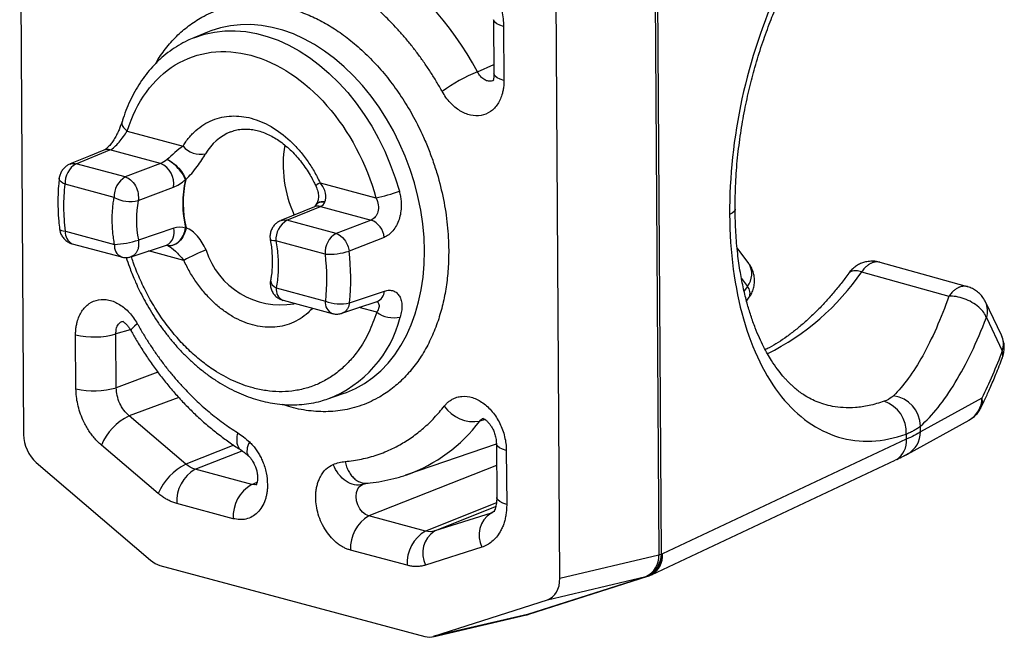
# Model space of a CAD drawing. Header units: millimetres. Extents: x 0 to 415, y 0 to 292.
# Tile 1 of 11: x 83 to 101, y 22 to 33. Entities that reach past the tile are written whole.
import ezdxf

# ---------------------------------------------------------------- set-up
doc = ezdxf.new("R2010")
doc.units = ezdxf.units.MM

msp = doc.modelspace()

# ---------------------------------------------------------------- linework, layer by layer
at = {"color": 7, "linetype": 'Continuous', "lineweight": 25}
for p, q in [((83.463, 35.974), (83.53, 25.621)), ((94.467, 34.22), (94.535, 23.53)), ((94.58, 23.547), (94.511, 34.237)), ((92.822, 23.126), (92.755, 33.479)), ((91.674, 32.807), (91.68, 31.873)), ((86.748, 32.6), (86.481, 32.494)), ((91.847, 32.689), (91.853, 31.755)), ((91.396, 31.903), (91.679, 32.031)), ((85.326, 30.877), (86.293, 30.617)), ((84.441, 30.311), (85.027, 30.55)), ((85.904, 30.315), (85.027, 30.55)), ((85.292, 30.083), (84.441, 30.311)), ((85.904, 30.315), (85.292, 30.083)), ((85.101, 29.727), (84.25, 29.955)), ((85.515, 29.675), (86.126, 29.904)), ((88.668, 29.98), (89.635, 29.72)), ((88.569, 29.566), (87.988, 29.326)), ((88.094, 29.331), (88.675, 29.571)), ((88.6, 29.603), (88.596, 29.596)), ((88.675, 29.571), (89.551, 29.335)), ((86.131, 29.194), (85.519, 28.989)), ((88.945, 29.102), (88.094, 29.331)), ((89.551, 29.335), (88.945, 29.102)), ((84.255, 29.141), (85.106, 28.913)), ((89.777, 29.032), (89.171, 28.798)), ((84.374, 28.924), (85.225, 28.696)), ((85.395, 28.7), (86.007, 28.902)), ((86, 28.9), (86.028, 28.893)), ((88.753, 28.746), (87.903, 28.974)), ((96.095, 28.584), (95.894, 28.853)), ((86.306, 28.635), (85.695, 28.799)), ((95.969, 28.321), (96.072, 28.183)), ((98.05, 28.44), (99.563, 28.018)), ((87.908, 28.16), (88.759, 27.932)), ((96.072, 28.183), (96.013, 28.106)), ((89.176, 27.903), (89.783, 28.105)), ((96.056, 27.932), (96.102, 27.997)), ((88.027, 27.944), (88.877, 27.715)), ((88.226, 27.89), (88.218, 27.887)), ((89.648, 27.738), (89.345, 27.819)), ((89.653, 27.922), (89.653, 27.922)), ((100.472, 27.339), (100.196, 27.915)), ((100.212, 27.645), (100.487, 27.069)), ((84.438, 26.411), (84.432, 27.345)), ((85.379, 27.435), (85.131, 27.363)), ((85.137, 26.429), (85.131, 27.363)), ((100.487, 26.946), (100.489, 26.951)), ((85.858, 26.698), (85.137, 26.429)), ((88.799, 26.235), (89.07, 26.327)), ((86.218, 26.262), (85.358, 25.941)), ((100.135, 26.249), (99.071, 25.664)), ((86.341, 25.104), (85.358, 25.941)), ((100.118, 26.085), (100.12, 26.09)), ((91.525, 25.879), (91.435, 25.851)), ((98.846, 25.28), (99.91, 25.865)), ((99.071, 25.664), (99.071, 25.765)), ((98.824, 25.626), (98.824, 25.535)), ((85.863, 24.598), (84.879, 25.435)), ((87.174, 25.431), (86.341, 25.104)), ((90.155, 24.918), (91.722, 25.454)), ((91.722, 25.46), (91.728, 24.526)), ((98.824, 25.535), (94.6, 23.551)), ((86.501, 25.017), (87.316, 25.337)), ((91.894, 25.342), (91.9, 24.408)), ((83.749, 25.134), (85.731, 23.438)), ((91.724, 25.083), (89.513, 24.208)), ((94.407, 23.189), (98.632, 25.172)), ((87.482, 24.754), (86.501, 25.017)), ((90.155, 24.918), (90.168, 24.922)), ((87.482, 24.754), (87.576, 24.791)), ((89.431, 24.764), (89.401, 24.754)), ((87.163, 24.16), (86.183, 24.423)), ((91.722, 24.435), (90.494, 23.945)), ((90.653, 23.947), (91.709, 24.368)), ((91.629, 24.258), (90.653, 23.947)), ((91.629, 24.258), (91.665, 24.272)), ((91.645, 24.266), (91.629, 24.258)), ((91.68, 24.286), (91.645, 24.266)), ((90.494, 23.945), (89.513, 24.208)), ((90.175, 23.352), (89.194, 23.615)), ((91.47, 23.666), (90.493, 23.355)), ((94.6, 23.551), (94.58, 23.547)), ((94.535, 23.53), (92.822, 23.126)), ((85.892, 23.351), (90.481, 22.119)), ((94.329, 23.16), (92.263, 22.498)), ((92.282, 22.503), (94.348, 23.166)), ((92.608, 22.756), (94.31, 23.156)), ((94.31, 23.156), (94.329, 23.16)), ((90.64, 22.121), (92.608, 22.756)), ((90.619, 22.115), (92.242, 22.492)), ((92.263, 22.498), (90.64, 22.121))]:
    msp.add_line(p, q, dxfattribs=at)
at = {"color": 7, "linetype": 'Continuous', "lineweight": 25, "flags": 128}
for points in [[(91.847, 32.689), (91.78, 32.711), (91.728, 32.736), (91.693, 32.765), (91.676, 32.795), (91.674, 32.807)], [(86.481, 32.494), (86.497, 32.5), (86.664, 32.555), (86.838, 32.593), (87.015, 32.613), (87.197, 32.616), (87.381, 32.601), (87.567, 32.568), (87.753, 32.518), (87.939, 32.451), (88.123, 32.367), (88.306, 32.267), (88.484, 32.151), (88.658, 32.02), (88.827, 31.874), (88.99, 31.715), (89.146, 31.543), (89.293, 31.359), (89.432, 31.164), (89.561, 30.96), (89.68, 30.747), (89.788, 30.527), (89.884, 30.3), (89.969, 30.068), (90.041, 29.833)], [(89.07, 26.327), (89.123, 26.346), (89.283, 26.417), (89.436, 26.503), (89.581, 26.606), (89.718, 26.723), (89.845, 26.856), (89.961, 27.002), (90.068, 27.162), (90.163, 27.334), (90.246, 27.518), (90.316, 27.711), (90.375, 27.915), (90.42, 28.127), (90.452, 28.346), (90.471, 28.57), (90.476, 28.8), (90.468, 29.034), (90.446, 29.27), (90.411, 29.506), (90.363, 29.743), (90.302, 29.979), (90.228, 30.211), (90.143, 30.44), (90.045, 30.664), (89.937, 30.881), (89.817, 31.091), (89.688, 31.292), (89.55, 31.484), (89.403, 31.665), (89.248, 31.834), (89.086, 31.991), (88.919, 32.134), (88.746, 32.263), (88.568, 32.377), (88.388, 32.476), (88.205, 32.559), (88.021, 32.625), (87.836, 32.674), (87.652, 32.707), (87.47, 32.722), (87.29, 32.72), (87.114, 32.701), (86.942, 32.664), (86.776, 32.611), (86.748, 32.6)], [(91.853, 31.755), (91.786, 31.777), (91.734, 31.802), (91.699, 31.83), (91.682, 31.861), (91.68, 31.873)], [(85.236, 31.038), (85.235, 31.037), (85.233, 31.007), (85.241, 30.974), (85.26, 30.941), (85.288, 30.908), (85.326, 30.877)], [(84.922, 30.545), (84.657, 30.437), (84.336, 30.307)], [(84.25, 29.955), (84.21, 29.976), (84.179, 29.998), (84.159, 30.022), (84.149, 30.046), (84.148, 30.061)], [(88.668, 29.98), (88.635, 29.96), (88.611, 29.944), (88.597, 29.932), (88.593, 29.925), (88.593, 29.925)], [(95.857, 29.523), (95.856, 29.511), (95.84, 29.482), (95.809, 29.455), (95.762, 29.43)], [(84.154, 29.179), (84.154, 29.176), (84.164, 29.164), (84.185, 29.154), (84.215, 29.146), (84.255, 29.141)], [(87.903, 28.974), (87.864, 28.975), (87.834, 28.978), (87.814, 28.984), (87.804, 28.992), (87.804, 28.994)], [(99.885, 28.18), (99.201, 28.37), (98.373, 28.601)], [(98.05, 28.44), (97.979, 28.455), (97.917, 28.457), (97.868, 28.446), (97.833, 28.421), (97.828, 28.415)], [(89.046, 27.719), (89.321, 27.811), (89.654, 27.922)], [(85.501, 27.538), (85.451, 27.497), (85.415, 27.463), (85.395, 27.436), (85.391, 27.417), (85.392, 27.415)], [(91.894, 25.342), (91.827, 25.364), (91.775, 25.39), (91.74, 25.418), (91.723, 25.448), (91.722, 25.461)], [(98.784, 25.252), (98.844, 25.278), (98.846, 25.28)], [(98.66, 25.187), (98.648, 25.181), (98.632, 25.172)], [(87.568, 24.753), (87.539, 24.748), (87.482, 24.754)], [(89.513, 24.208), (89.456, 24.233), (89.403, 24.275), (89.357, 24.331), (89.322, 24.398), (89.299, 24.471), (89.291, 24.545), (89.299, 24.614), (89.32, 24.675), (89.355, 24.723), (89.401, 24.754)], [(89.401, 24.754), (89.416, 24.76), (89.422, 24.762)], [(91.9, 24.408), (91.833, 24.43), (91.781, 24.456), (91.746, 24.484), (91.729, 24.514), (91.728, 24.526)], [(92.242, 22.492), (92.244, 22.492), (92.263, 22.498)]]:
    msp.add_lwpolyline(points, dxfattribs=at)
at = {"color": 7, "linetype": 'Continuous', "lineweight": 25}
for centre, radius, start, end in [((86.332, 29.176), 5.751, 28.3044, 56.9217), ((92.44, 29.305), 2.8, 111.8904, 126.2671), ((87.46, 30.033), 0.899, 112.4072, 149.9095), ((84.981, 30.386), 0.17, 74.3383, 110.4618), ((86.597, 30.869), 0.395, 219.5957, 282.4316), ((90.113, 30.294), 2.086, 170.6407, 204.7539), ((84.636, 29.977), 0.387, 120.2798, 183.227), ((85.759, 29.97), 0.373, 349.7213, 67.1616), ((85.487, 29.748), 0.387, 120.2798, 183.227), ((88.159, 29.626), 1.871, 167.4352, 193.3024), ((88.166, 29.629), 1.871, 167.4352, 193.3024), ((85.373, 30.224), 0.567, 241.278, 284.4486), ((89.032, 32.687), 3.027, 281.5025, 289.4681), ((87.388, 29.344), 1.902, 169.9858, 190.7518), ((88.629, 29.407), 0.17, 74.352, 110.6862), ((85.895, 29.121), 0.247, 297.117, 17.0544), ((88.289, 28.996), 0.387, 120.2798, 183.227), ((89.419, 29.001), 0.36, 5.0104, 68.3687), ((84.462, 29.113), 0.209, 172.3888, 245.0156), ((89.14, 28.768), 0.387, 120.2798, 183.227), ((85.313, 28.885), 0.209, 172.3818, 245.0729), ((85.043, 30.408), 1.497, 272.3957, 288.5397), ((87.78, 25.982), 3.035, 110.971, 119.0534), ((87.986, 29.219), 1.354, 197.3381, 279.923), ((88.826, 29.867), 1.124, 266.3039, 287.8673), ((85.256, 28.325), 3.943, 353.8515, 6.8861), ((95.794, 28.4), 0.352, 322.0007, 31.4099), ((94.517, 30.848), 4.276, 296.3594, 325.73), ((87.957, 28.3), 0.148, 184.2312, 250.6531), ((88.115, 28.133), 0.209, 172.3888, 245.0156), ((95.939, 28.066), 0.177, 337.1393, 41.6567), ((89.579, 28.112), 0.204, 291.4008, 357.8241), ((88.966, 27.904), 0.209, 172.3844, 245.0516), ((89.009, 28.514), 0.634, 246.7067, 285.2889), ((99.862, 27.761), 0.369, 341.7681, 24.7226), ((88.068, 28.146), 2.047, 290.9257, 346.0902), ((89.942, 28.136), 0.495, 233.6145, 283.18), ((84.749, 28.644), 1.336, 256.2829, 286.6363), ((100.137, 27.185), 0.369, 341.7669, 24.7931), ((84.755, 27.71), 1.336, 256.2829, 286.6363), ((98.523, 25.748), 0.548, 1.8347, 81.6235), ((91.329, 26.461), 0.619, 214.5013, 279.8703), ((98.255, 25.656), 0.569, 356.9333, 71.0318), ((99.685, 26.256), 0.45, 299.9694, 359.1961), ((85.787, 25.055), 0.984, 115.8685, 157.3263), ((89.245, 27.51), 2.748, 289.6347, 322.8489), ((98.621, 25.67), 0.45, 299.9694, 359.1961), ((98.446, 25.501), 0.38, 304.2496, 5.0414), ((86.771, 24.218), 0.984, 115.8685, 157.3263), ((86.827, 24.46), 0.645, 120.2798, 183.227), ((87.807, 24.196), 0.645, 120.2798, 183.227), ((91.882, 23.872), 0.461, 123.2776, 206.5548), ((89.839, 23.651), 0.645, 120.2798, 183.227), ((90.819, 23.388), 0.645, 120.2798, 183.227), ((90.906, 23.561), 0.461, 123.2776, 206.5548), ((94.156, 23.552), 0.424, 291.2173, 359.3719), ((94.175, 23.556), 0.424, 291.2173, 359.3719), ((94.228, 23.516), 0.373, 298.554, 5.3895), ((94.374, 24.017), 0.513, 288.2985, 293.6559), ((94.148, 23.509), 0.388, 294.5936, 3.0965), ((94.276, 23.389), 0.234, 283.0624, 287.7799), ((92.211, 22.726), 0.234, 283.0624, 287.7936)]:
    msp.add_arc(centre, radius, start, end, dxfattribs=at)
for centre, major_axis, ratio, start_param, end_param in [((83.908, 25.521), (-0.172, 0.47), 0.717073, 1.108145, 2.237191), ((85.889, 23.827), (-0.171, 0.471), 0.714862, 2.239844, 2.677283), ((92.443, 23.23), (-0.175, 0.47), 0.712742, 3.110035, 4.239081), ((90.477, 22.595), (-0.173, 0.471), 0.712911, 2.67585, 3.113289)]:
    msp.add_ellipse(centre, major_axis=major_axis, ratio=ratio, start_param=start_param, end_param=end_param, dxfattribs=at)
for points, knots in [([(98.758, 35.91), (98.354, 35.697), (97.955, 35.361), (97.224, 34.491), (96.892, 33.957), (96.342, 32.765), (96.123, 32.109), (95.831, 30.766), (95.758, 30.081), (95.762, 29.43)], [0, 0, 0, 0, 0.25, 0.25, 0.5, 0.5, 0.75, 0.75, 1, 1, 1, 1]), ([(95.857, 29.523), (95.859, 29.673), (95.862, 29.967), (95.897, 30.408), (95.95, 30.832), (96.02, 31.236), (96.103, 31.617), (96.202, 31.995), (96.316, 32.364), (96.444, 32.72), (96.573, 33.039), (96.703, 33.325), (96.859, 33.637), (97.044, 33.964), (97.255, 34.289), (97.433, 34.53), (97.586, 34.719), (97.729, 34.88), (97.883, 35.037), (98.045, 35.185), (98.21, 35.319), (98.391, 35.448), (98.516, 35.519), (98.581, 35.556)], [0, 0, 0, 0, 0.060819, 0.118975, 0.174462, 0.227275, 0.277407, 0.324848, 0.378216, 0.427694, 0.473274, 0.515307, 0.55526, 0.617573, 0.674571, 0.726304, 0.755093, 0.790683, 0.833025, 0.869184, 0.909086, 0.952701, 1, 1, 1, 1]), ([(91.405, 33.666), (91.427, 33.646), (91.47, 33.608), (91.53, 33.543), (91.586, 33.472), (91.637, 33.397), (91.684, 33.316), (91.733, 33.216), (91.78, 33.096), (91.818, 32.959), (91.842, 32.822), (91.845, 32.733), (91.847, 32.689)], [0, 0, 0, 0, 0.0845748, 0.1676548, 0.2499904, 0.3323524, 0.4155107, 0.5002136, 0.627481, 0.7552196, 0.8774924, 1, 1, 1, 1]), ([(90.784, 31.563), (90.751, 31.62), (90.686, 31.733), (90.583, 31.898), (90.475, 32.059), (90.363, 32.214), (90.247, 32.365), (90.127, 32.51), (89.971, 32.686), (89.777, 32.884), (89.542, 33.094), (89.298, 33.286), (89.131, 33.395), (89.046, 33.449)], [0, 0, 0, 0, 0.071753, 0.143172, 0.214392, 0.285552, 0.356788, 0.428239, 0.50004, 0.625362, 0.749971, 0.874605, 1, 1, 1, 1]), ([(85.817, 32.045), (85.82, 32.051), (85.87, 32.146), (85.989, 32.307), (86.176, 32.523), (86.386, 32.705), (86.588, 32.837), (86.774, 32.929), (86.938, 32.992), (87.156, 33.053), (87.434, 33.093), (87.774, 33.083), (88.091, 33.022), (88.38, 32.928), (88.637, 32.814), (88.89, 32.67), (89.142, 32.494), (89.391, 32.285), (89.634, 32.042), (89.864, 31.772), (90.077, 31.476), (90.269, 31.16), (90.419, 30.865), (90.534, 30.6), (90.621, 30.37), (90.718, 30.069), (90.81, 29.695), (90.881, 29.249), (90.891, 28.957), (90.896, 28.811)], [0, 0, 0, 0, 0.002279, 0.042424, 0.082626, 0.122771, 0.162974, 0.1892, 0.21539, 0.241666, 0.290686, 0.339339, 0.388409, 0.42525, 0.461774, 0.498313, 0.535195, 0.574504, 0.613869, 0.654014, 0.694216, 0.734361, 0.774564, 0.80079, 0.82698, 0.853256, 0.902289, 0.950942, 1, 1, 1, 1]), ([(86.481, 32.492), (86.443, 32.477), (86.352, 32.44), (86.213, 32.364), (86.065, 32.266), (85.924, 32.152), (85.794, 32.027), (85.678, 31.893), (85.574, 31.753), (85.479, 31.603), (85.393, 31.444), (85.319, 31.275), (85.267, 31.139), (85.243, 31.058), (85.237, 31.038)], [0, 0, 0, 0, 0.065098, 0.157148, 0.250473, 0.345237, 0.441573, 0.529034, 0.61685, 0.70498, 0.793369, 0.881955, 0.970669, 1, 1, 1, 1]), ([(85.326, 30.877), (85.484, 31.388), (85.774, 31.788), (86.541, 32.257), (86.998, 32.316), (87.939, 32.063), (88.399, 31.759), (89.174, 30.875), (89.47, 30.318), (89.635, 29.72)], [0, 0, 0, 0, 0.25, 0.25, 0.5, 0.5, 0.75, 0.75, 1, 1, 1, 1]), ([(91.678, 31.759), (91.665, 31.753), (91.631, 31.736), (91.569, 31.741), (91.502, 31.77), (91.441, 31.825), (91.411, 31.877), (91.396, 31.903)], [0, 0, 0, 0, 0.142097, 0.355787, 0.570256, 0.784755, 1, 1, 1, 1]), ([(91.853, 31.755), (91.852, 31.729), (91.851, 31.677), (91.842, 31.603), (91.824, 31.52), (91.794, 31.432), (91.732, 31.315), (91.623, 31.203), (91.459, 31.135), (91.275, 31.141), (91.119, 31.205), (91.003, 31.29), (90.921, 31.368), (90.846, 31.459), (90.804, 31.528), (90.784, 31.563)], [0, 0, 0, 0, 0.041769, 0.083551, 0.12579, 0.188309, 0.250663, 0.37544, 0.50027, 0.624908, 0.749822, 0.812027, 0.874652, 0.937317, 1, 1, 1, 1]), ([(91.68, 31.873), (91.679, 31.849), (91.677, 31.801), (91.668, 31.765), (91.666, 31.753), (91.668, 31.754), (91.668, 31.754)], [0, 0, 0, 0, 0.303549, 0.623021, 0.959342, 1, 1, 1, 1]), ([(86.293, 30.617), (86.309, 30.643), (86.341, 30.694), (86.395, 30.763), (86.453, 30.828), (86.536, 30.908), (86.65, 30.994), (86.851, 31.097), (87.127, 31.156), (87.475, 31.116), (87.825, 30.969), (88.102, 30.761), (88.305, 30.55), (88.443, 30.373), (88.567, 30.183), (88.634, 30.048), (88.668, 29.98)], [0, 0, 0, 0, 0.030843, 0.061589, 0.092353, 0.123248, 0.186695, 0.250281, 0.377064, 0.500028, 0.622992, 0.749775, 0.813222, 0.876808, 0.93837, 1, 1, 1, 1]), ([(85.236, 31.039), (85.22, 30.994), (85.196, 30.924), (85.148, 30.822), (85.106, 30.745), (85.059, 30.673), (85.009, 30.613), (84.961, 30.567), (84.935, 30.553), (84.922, 30.546)], [0, 0, 0, 0, 0.230128, 0.354103, 0.480906, 0.609165, 0.738302, 0.868519, 1, 1, 1, 1]), ([(85.027, 30.55), (85.077, 30.571), (85.133, 30.621), (85.236, 30.745), (85.285, 30.818), (85.326, 30.877)], [0, 0, 0, 0, 0.5, 0.5, 1, 1, 1, 1]), ([(87.118, 30.863), (87.145, 30.873), (87.204, 30.895), (87.299, 30.91), (87.4, 30.913), (87.5, 30.904), (87.6, 30.882), (87.701, 30.848), (87.803, 30.803), (87.904, 30.746), (88.003, 30.678), (88.101, 30.599), (88.194, 30.51), (88.283, 30.413), (88.367, 30.308), (88.442, 30.2), (88.507, 30.094), (88.556, 30.003), (88.583, 29.947), (88.593, 29.925)], [0, 0, 0, 0, 0.0616488, 0.137033, 0.2031157, 0.2673598, 0.3301668, 0.3919502, 0.4530402, 0.513671, 0.5739893, 0.6340627, 0.6938647, 0.7532842, 0.8120465, 0.8694714, 0.9235826, 0.9694333, 1, 1, 1, 1]), ([(86.293, 30.617), (86.246, 30.586), (86.198, 30.545), (86.106, 30.462), (86.061, 30.418), (86.018, 30.382)], [0, 0, 0, 0, 0.5, 0.5, 1, 1, 1, 1]), ([(86.018, 30.382), (86.045, 30.371), (86.077, 30.353), (86.147, 30.301), (86.184, 30.268), (86.251, 30.196), (86.28, 30.158), (86.321, 30.09), (86.334, 30.06), (86.34, 30.036)], [0, 0, 0, 0, 0.25, 0.25, 0.5, 0.5, 0.75, 0.75, 1, 1, 1, 1]), ([(86.333, 30.033), (86.326, 30.057), (86.313, 30.087), (86.272, 30.156), (86.243, 30.194), (86.178, 30.266), (86.142, 30.299), (86.075, 30.351), (86.044, 30.37), (86.018, 30.382)], [0, 0, 0, 0, 0.25, 0.25, 0.5, 0.5, 0.75, 0.75, 1, 1, 1, 1]), ([(86.34, 30.036), (86.412, 30.102), (86.48, 30.183), (86.595, 30.341), (86.644, 30.419), (86.683, 30.483)], [0, 0, 0, 0, 0.5, 0.5, 1, 1, 1, 1]), ([(84.333, 30.305), (84.319, 30.299), (84.286, 30.284), (84.24, 30.248), (84.197, 30.199), (84.166, 30.139), (84.15, 30.092), (84.149, 30.065), (84.149, 30.06)], [0, 0, 0, 0, 0.142643, 0.335307, 0.539542, 0.748934, 0.960883, 1, 1, 1, 1]), ([(84.335, 30.301), (84.344, 30.306), (84.376, 30.324), (84.414, 30.316), (84.441, 30.311)], [0, 0, 0, 0, 0.299853, 1, 1, 1, 1]), ([(84.149, 30.06), (84.144, 30.016), (84.132, 29.906), (84.125, 29.727), (84.126, 29.523), (84.136, 29.34), (84.149, 29.225), (84.155, 29.179)], [0, 0, 0, 0, 0.155061, 0.386173, 0.616291, 0.844892, 1, 1, 1, 1]), ([(85.292, 30.083), (85.321, 30.074), (85.353, 30.058), (85.415, 30.005), (85.445, 29.969), (85.491, 29.885), (85.507, 29.838), (85.521, 29.75), (85.521, 29.709), (85.515, 29.675)], [0, 0, 0, 0, 0.25, 0.25, 0.5, 0.5, 0.75, 0.75, 1, 1, 1, 1]), ([(88.593, 29.925), (88.606, 29.894), (88.63, 29.834), (88.641, 29.745), (88.632, 29.666), (88.61, 29.625), (88.599, 29.604)], [0, 0, 0, 0, 0.271781, 0.52291, 0.762184, 1, 1, 1, 1]), ([(88.75, 29.649), (88.77, 29.69), (88.776, 29.745), (88.749, 29.861), (88.716, 29.923), (88.668, 29.98)], [0, 0, 0, 0, 0.5, 0.5, 1, 1, 1, 1]), ([(85.066, 29.329), (85.066, 29.364), (85.067, 29.432), (85.073, 29.532), (85.084, 29.631), (85.095, 29.695), (85.101, 29.727)], [0, 0, 0, 0, 0.2504056, 0.5, 0.7495944, 1, 1, 1, 1]), ([(89.635, 29.72), (89.677, 29.639), (89.688, 29.55), (89.651, 29.408), (89.605, 29.355), (89.551, 29.335)], [0, 0, 0, 0, 0.5, 0.5, 1, 1, 1, 1]), ([(90.041, 29.833), (90.047, 29.805), (90.061, 29.751), (90.071, 29.669), (90.075, 29.572), (90.066, 29.462), (90.038, 29.345), (89.993, 29.237), (89.931, 29.146), (89.859, 29.073), (89.804, 29.046), (89.777, 29.032)], [0, 0, 0, 0, 0.084649, 0.16776, 0.250291, 0.376623, 0.500168, 0.625207, 0.750017, 0.876472, 1, 1, 1, 1]), ([(88.594, 29.597), (88.587, 29.587), (88.573, 29.569), (88.571, 29.567), (88.569, 29.566)], [0, 0, 0, 0, 0.573719, 1, 1, 1, 1]), ([(88.75, 29.649), (88.727, 29.65), (88.685, 29.652), (88.629, 29.636), (88.608, 29.611), (88.596, 29.596)], [0, 0, 0, 0, 0.325691, 0.609889, 1, 1, 1, 1]), ([(88.601, 29.602), (88.612, 29.615), (88.631, 29.639), (88.686, 29.654), (88.727, 29.651), (88.75, 29.649)], [0, 0, 0, 0, 0.377646, 0.667736, 1, 1, 1, 1]), ([(97.397, 26.142), (97.351, 26.157), (97.267, 26.185), (97.152, 26.242), (97.055, 26.299), (96.973, 26.357), (96.907, 26.41), (96.853, 26.458), (96.807, 26.5), (96.766, 26.542), (96.725, 26.586), (96.665, 26.654), (96.585, 26.755), (96.498, 26.883), (96.418, 27.016), (96.348, 27.145), (96.276, 27.295), (96.202, 27.473), (96.13, 27.674), (96.062, 27.9), (96, 28.149), (95.945, 28.435), (95.899, 28.759), (95.866, 29.124), (95.86, 29.387), (95.857, 29.523)], [0, 0, 0, 0, 0.057116, 0.107062, 0.149827, 0.185385, 0.216616, 0.238741, 0.256828, 0.275185, 0.293815, 0.312719, 0.358517, 0.410342, 0.445711, 0.484084, 0.525473, 0.570981, 0.623717, 0.673358, 0.728194, 0.788249, 0.85355, 0.924123, 1, 1, 1, 1]), ([(95.762, 29.43), (95.766, 28.778), (95.848, 28.161), (96.156, 27.084), (96.381, 26.623), (96.944, 25.924), (97.281, 25.686), (98.019, 25.464), (98.42, 25.482), (98.824, 25.626)], [0, 0, 0, 0, 0.25, 0.25, 0.5, 0.5, 0.75, 0.75, 1, 1, 1, 1]), ([(84.155, 29.179), (84.158, 29.16), (84.164, 29.118), (84.192, 29.058), (84.235, 29.001), (84.29, 28.958), (84.338, 28.934), (84.366, 28.927), (84.374, 28.925)], [0, 0, 0, 0, 0.159666, 0.354383, 0.551202, 0.752982, 0.931706, 1, 1, 1, 1]), ([(85.106, 28.913), (85.1, 28.948), (85.088, 29.018), (85.076, 29.122), (85.068, 29.226), (85.067, 29.295), (85.066, 29.329)], [0, 0, 0, 0, 0.250406, 0.5, 0.749594, 1, 1, 1, 1]), ([(86.345, 29.198), (86.339, 29.16), (86.327, 29.118), (86.287, 29.035), (86.258, 28.994), (86.193, 28.931), (86.156, 28.909), (86.087, 28.887), (86.055, 28.886), (86.028, 28.893)], [0, 0, 0, 0, 0.25, 0.25, 0.5, 0.5, 0.75, 0.75, 1, 1, 1, 1]), ([(86.028, 28.893), (86.054, 28.887), (86.085, 28.887), (86.151, 28.91), (86.187, 28.932), (86.251, 28.994), (86.279, 29.034), (86.319, 29.116), (86.332, 29.158), (86.338, 29.195)], [0, 0, 0, 0, 0.25, 0.25, 0.5, 0.5, 0.75, 0.75, 1, 1, 1, 1]), ([(86.693, 28.816), (86.653, 28.901), (86.603, 28.986), (86.487, 29.122), (86.418, 29.174), (86.345, 29.198)], [0, 0, 0, 0, 0.5, 0.5, 1, 1, 1, 1]), ([(87.985, 29.324), (87.971, 29.318), (87.939, 29.303), (87.893, 29.268), (87.85, 29.219), (87.818, 29.159), (87.8, 29.093), (87.796, 29.036), (87.804, 29.004), (87.806, 28.994)], [0, 0, 0, 0, 0.109907, 0.26213, 0.423496, 0.588936, 0.756396, 0.925045, 1, 1, 1, 1]), ([(87.985, 29.324), (87.988, 29.325), (88.006, 29.334), (88.043, 29.339), (88.077, 29.333), (88.094, 29.331)], [0, 0, 0, 0, 0.093963, 0.552749, 1, 1, 1, 1]), ([(88.945, 29.102), (88.993, 29.089), (89.049, 29.05), (89.135, 28.935), (89.162, 28.861), (89.171, 28.798)], [0, 0, 0, 0, 0.5, 0.5, 1, 1, 1, 1]), ([(85.519, 28.989), (85.522, 28.956), (85.528, 28.896), (85.512, 28.827), (85.493, 28.785), (85.469, 28.748), (85.438, 28.72), (85.41, 28.703), (85.397, 28.701), (85.396, 28.701)], [0, 0, 0, 0, 0.251988, 0.446766, 0.584035, 0.663588, 0.857681, 0.995638, 1, 1, 1, 1]), ([(86.028, 28.893), (86.071, 28.875), (86.117, 28.84), (86.21, 28.749), (86.258, 28.692), (86.306, 28.635)], [0, 0, 0, 0, 0.5, 0.5, 1, 1, 1, 1]), ([(87.803, 28.994), (87.806, 28.981), (87.816, 28.93), (87.827, 28.839), (87.837, 28.72), (87.84, 28.599), (87.835, 28.479), (87.825, 28.375), (87.813, 28.313), (87.809, 28.289)], [0, 0, 0, 0, 0.050211, 0.207928, 0.371943, 0.540641, 0.712776, 0.887524, 1, 1, 1, 1]), ([(87.903, 28.974), (87.91, 28.927), (87.926, 28.834), (87.939, 28.694), (87.944, 28.557), (87.941, 28.422), (87.929, 28.289), (87.915, 28.204), (87.908, 28.16)], [0, 0, 0, 0, 0.168287, 0.334633, 0.5, 0.665367, 0.831713, 1, 1, 1, 1]), ([(85.225, 28.696), (85.231, 28.694), (85.257, 28.687), (85.284, 28.686), (85.304, 28.685)], [0, 0, 0, 0, 0.251193, 1, 1, 1, 1]), ([(85.304, 28.685), (85.328, 28.687), (85.359, 28.689), (85.389, 28.698), (85.396, 28.701)], [0, 0, 0, 0, 0.746655, 1, 1, 1, 1]), ([(85.307, 28.686), (85.326, 28.631), (85.369, 28.502), (85.432, 28.345), (85.498, 28.196), (85.558, 28.071), (85.635, 27.924), (85.721, 27.774), (85.817, 27.621), (85.922, 27.469), (86.035, 27.319), (86.156, 27.174), (86.285, 27.034), (86.42, 26.902), (86.561, 26.777), (86.708, 26.661), (86.86, 26.555), (87.016, 26.46), (87.176, 26.375), (87.339, 26.302), (87.505, 26.242), (87.673, 26.194), (87.842, 26.159), (88.011, 26.138), (88.181, 26.131), (88.349, 26.138), (88.516, 26.16), (88.669, 26.192), (88.763, 26.224), (88.804, 26.238)], [0, 0, 0, 0, 0.032856, 0.0772892, 0.0953462, 0.1252976, 0.1563775, 0.1896937, 0.2244323, 0.2602666, 0.296937, 0.3342612, 0.372106, 0.4103726, 0.4489859, 0.4878864, 0.5270285, 0.5663759, 0.6058991, 0.6455746, 0.6853848, 0.725318, 0.7653705, 0.8055479, 0.845868, 0.8863623, 0.927077, 0.9680732, 1, 1, 1, 1]), ([(89.648, 27.738), (89.605, 27.617), (89.52, 27.376), (89.351, 27.098), (89.177, 26.883), (89.006, 26.721), (88.819, 26.587), (88.617, 26.483), (88.403, 26.409), (88.182, 26.367), (87.958, 26.356), (87.733, 26.374), (87.468, 26.429), (87.164, 26.538), (86.863, 26.705), (86.605, 26.891), (86.389, 27.081), (86.186, 27.294), (85.996, 27.529), (85.822, 27.784), (85.669, 28.051), (85.537, 28.326), (85.448, 28.543), (85.409, 28.67), (85.399, 28.701)], [0, 0, 0, 0, 0.062725, 0.125414, 0.16939, 0.213094, 0.257004, 0.300981, 0.344684, 0.388594, 0.430522, 0.47221, 0.514072, 0.576816, 0.639486, 0.683462, 0.727166, 0.771076, 0.815052, 0.858756, 0.902666, 0.944577, 0.986265, 1, 1, 1, 1]), ([(90.896, 28.811), (90.894, 28.703), (90.891, 28.487), (90.855, 28.174), (90.797, 27.874), (90.712, 27.581), (90.602, 27.299), (90.462, 27.033), (90.297, 26.791), (90.108, 26.577), (89.899, 26.395), (89.697, 26.263), (89.511, 26.171), (89.347, 26.108), (89.128, 26.047), (88.851, 26.007), (88.511, 26.018), (88.231, 26.067), (88.067, 26.123), (88.018, 26.14)], [0, 0, 0, 0, 0.058276, 0.116041, 0.173817, 0.232125, 0.294288, 0.356539, 0.420024, 0.4836, 0.547086, 0.610662, 0.652135, 0.693553, 0.735105, 0.812625, 0.889565, 0.967164, 1, 1, 1, 1]), ([(88.535, 27.807), (88.51, 27.78), (88.445, 27.709), (88.323, 27.621), (88.173, 27.543), (88.011, 27.494), (87.843, 27.472), (87.671, 27.479), (87.499, 27.512), (87.326, 27.571), (87.154, 27.657), (86.984, 27.769), (86.822, 27.906), (86.669, 28.065), (86.531, 28.241), (86.407, 28.431), (86.34, 28.567), (86.306, 28.635)], [0, 0, 0, 0, 0.042633, 0.111838, 0.181195, 0.250401, 0.319758, 0.386867, 0.45413, 0.52124, 0.588502, 0.657708, 0.727065, 0.79627, 0.865627, 0.932776, 1, 1, 1, 1]), ([(96.101, 27.997), (96.113, 28.014), (96.142, 28.055), (96.172, 28.13), (96.192, 28.216), (96.196, 28.305), (96.185, 28.394), (96.157, 28.479), (96.126, 28.543), (96.1, 28.575), (96.093, 28.583)], [0, 0, 0, 0, 0.099272, 0.23914, 0.3798, 0.52101, 0.662684, 0.804851, 0.947674, 1, 1, 1, 1]), ([(98.229, 28.621), (98.199, 28.62), (98.154, 28.617), (98.087, 28.601), (98.028, 28.58), (97.96, 28.543), (97.896, 28.493), (97.851, 28.449), (97.832, 28.419), (97.829, 28.414)], [0, 0, 0, 0, 0.197671, 0.285911, 0.436396, 0.600449, 0.776729, 0.959152, 1, 1, 1, 1]), ([(98.372, 28.599), (98.354, 28.604), (98.324, 28.613), (98.282, 28.608), (98.253, 28.601), (98.231, 28.593), (98.212, 28.585), (98.187, 28.572), (98.163, 28.556), (98.139, 28.537), (98.121, 28.521), (98.099, 28.5), (98.075, 28.473), (98.059, 28.452), (98.05, 28.44)], [0, 0, 0, 0, 0.175151, 0.29376, 0.372601, 0.432325, 0.488969, 0.541538, 0.659355, 0.704782, 0.761562, 0.829694, 0.909174, 1, 1, 1, 1]), ([(98.367, 28.603), (98.353, 28.606), (98.319, 28.615), (98.273, 28.621), (98.241, 28.621), (98.229, 28.621)], [0, 0, 0, 0, 0.304297, 0.757236, 1, 1, 1, 1]), ([(97.827, 28.415), (97.805, 28.385), (97.74, 28.294), (97.627, 28.152), (97.489, 27.988), (97.347, 27.833), (97.202, 27.688), (97.055, 27.553), (96.906, 27.429), (96.755, 27.315), (96.603, 27.212), (96.478, 27.136), (96.404, 27.098), (96.381, 27.086)], [0, 0, 0, 0, 0.050082, 0.149395, 0.249056, 0.349001, 0.449189, 0.549604, 0.650254, 0.751161, 0.852381, 0.954005, 1, 1, 1, 1]), ([(87.811, 28.289), (87.81, 28.285), (87.802, 28.26), (87.804, 28.209), (87.816, 28.141), (87.845, 28.077), (87.888, 28.021), (87.942, 27.978), (87.991, 27.953), (88.019, 27.946), (88.027, 27.944)], [0, 0, 0, 0, 0.0233956, 0.1765984, 0.3306533, 0.4856982, 0.6424176, 0.8030866, 0.9453968, 1, 1, 1, 1]), ([(99.747, 28.173), (99.743, 28.171), (99.735, 28.168), (99.719, 28.16), (99.69, 28.145), (99.653, 28.118), (99.607, 28.075), (99.579, 28.039), (99.563, 28.018)], [0, 0, 0, 0, 0.061761, 0.123832, 0.248716, 0.500119, 0.708385, 1, 1, 1, 1]), ([(99.879, 28.181), (99.859, 28.185), (99.816, 28.193), (99.771, 28.18), (99.747, 28.173)], [0, 0, 0, 0, 0.489335, 1, 1, 1, 1]), ([(100.195, 27.914), (100.185, 27.934), (100.163, 27.981), (100.11, 28.045), (100.043, 28.105), (99.969, 28.149), (99.914, 28.172), (99.884, 28.18), (99.879, 28.181)], [0, 0, 0, 0, 0.1543143, 0.3662463, 0.5812567, 0.7776664, 0.9695986, 1, 1, 1, 1]), ([(99.885, 28.179), (99.885, 28.18), (99.883, 28.181), (99.881, 28.181), (99.879, 28.181)], [0, 0, 0, 0, 0.295258, 1, 1, 1, 1]), ([(89.783, 28.105), (89.797, 28.109), (89.824, 28.117), (89.864, 28.12), (89.902, 28.117), (89.948, 28.105), (90, 28.075), (90.046, 28.017), (90.076, 27.941), (90.087, 27.854), (90.082, 27.757), (90.064, 27.689), (90.055, 27.654)], [0, 0, 0, 0, 0.062501, 0.124479, 0.186757, 0.250148, 0.373609, 0.499689, 0.622306, 0.748676, 0.873608, 1, 1, 1, 1]), ([(99.563, 28.018), (99.424, 27.626), (99.27, 27.276), (98.945, 26.691), (98.774, 26.457), (98.603, 26.29)], [0, 0, 0, 0, 0.5, 0.5, 1, 1, 1, 1]), ([(100.08, 27.827), (100.011, 27.885), (99.918, 27.938), (99.73, 28.005), (99.637, 28.019), (99.563, 28.018)], [0, 0, 0, 0, 0.5, 0.5, 1, 1, 1, 1]), ([(84.432, 27.345), (84.432, 27.371), (84.433, 27.423), (84.442, 27.497), (84.46, 27.58), (84.491, 27.669), (84.553, 27.785), (84.661, 27.897), (84.825, 27.966), (85.01, 27.959), (85.165, 27.895), (85.282, 27.81), (85.363, 27.732), (85.438, 27.641), (85.48, 27.572), (85.501, 27.538)], [0, 0, 0, 0, 0.041769, 0.083551, 0.12579, 0.188309, 0.250663, 0.37544, 0.50027, 0.624908, 0.749822, 0.812027, 0.874652, 0.937317, 1, 1, 1, 1]), ([(89.176, 27.903), (89.173, 27.882), (89.166, 27.844), (89.14, 27.791), (89.104, 27.744), (89.067, 27.73), (89.049, 27.724)], [0, 0, 0, 0, 0.236136, 0.436172, 0.726971, 1, 1, 1, 1]), ([(89.648, 27.92), (89.654, 27.917), (89.669, 27.91), (89.689, 27.879), (89.695, 27.821), (89.664, 27.766), (89.648, 27.738)], [0, 0, 0, 0, 0.117912, 0.285315, 0.625675, 1, 1, 1, 1]), ([(88.878, 27.716), (88.884, 27.714), (88.91, 27.706), (88.937, 27.705), (88.957, 27.705)], [0, 0, 0, 0, 0.25026, 1, 1, 1, 1]), ([(88.957, 27.705), (88.98, 27.706), (89.012, 27.708), (89.042, 27.718), (89.05, 27.721)], [0, 0, 0, 0, 0.741618, 1, 1, 1, 1]), ([(99.071, 25.765), (99.275, 25.945), (99.477, 26.199), (99.863, 26.835), (100.047, 27.217), (100.212, 27.645)], [0, 0, 0, 0, 0.5, 0.5, 1, 1, 1, 1]), ([(85.131, 27.363), (85.131, 27.391), (85.132, 27.448), (85.16, 27.517), (85.203, 27.566), (85.242, 27.578), (85.259, 27.584)], [0, 0, 0, 0, 0.261731, 0.52152, 0.781064, 1, 1, 1, 1]), ([(85.25, 27.581), (85.249, 27.581), (85.247, 27.579), (85.266, 27.569), (85.309, 27.531), (85.355, 27.476), (85.379, 27.436), (85.392, 27.415)], [0, 0, 0, 0, 0.068122, 0.348106, 0.653549, 0.820805, 1, 1, 1, 1]), ([(85.501, 27.538), (85.533, 27.481), (85.598, 27.367), (85.702, 27.202), (85.809, 27.041), (85.921, 26.886), (86.037, 26.735), (86.158, 26.59), (86.314, 26.414), (86.508, 26.216), (86.743, 26.006), (86.986, 25.814), (87.154, 25.705), (87.238, 25.651)], [0, 0, 0, 0, 0.071753, 0.143172, 0.214392, 0.285552, 0.356788, 0.428239, 0.50004, 0.625362, 0.749971, 0.874605, 1, 1, 1, 1]), ([(85.392, 27.415), (85.424, 27.359), (85.494, 27.236), (85.61, 27.05), (85.741, 26.856), (85.881, 26.664), (86.028, 26.477), (86.184, 26.296), (86.347, 26.121), (86.517, 25.953), (86.693, 25.794), (86.875, 25.644), (87.062, 25.505), (87.204, 25.407), (87.284, 25.359), (87.299, 25.35)], [0, 0, 0, 0, 0.0647743, 0.1425467, 0.2221767, 0.3032674, 0.3855269, 0.4687366, 0.5527299, 0.6373774, 0.722575, 0.8082364, 0.8942915, 0.9806809, 1, 1, 1, 1]), ([(100.487, 26.947), (100.49, 26.954), (100.505, 26.988), (100.518, 27.055), (100.523, 27.144), (100.511, 27.232), (100.492, 27.299), (100.474, 27.332), (100.47, 27.34)], [0, 0, 0, 0, 0.060073, 0.277707, 0.496191, 0.715394, 0.935358, 1, 1, 1, 1]), ([(100.489, 26.951), (100.491, 26.958), (100.496, 26.972), (100.499, 26.997), (100.498, 27.03), (100.491, 27.055), (100.487, 27.069)], [0, 0, 0, 0, 0.183061, 0.3928805, 0.6651894, 1, 1, 1, 1]), ([(100.121, 26.09), (100.144, 26.138), (100.196, 26.248), (100.282, 26.438), (100.383, 26.674), (100.452, 26.854), (100.49, 26.951)], [0, 0, 0, 0, 0.1805547, 0.4076693, 0.6809705, 1, 1, 1, 1]), ([(84.879, 25.435), (84.858, 25.454), (84.815, 25.492), (84.754, 25.558), (84.698, 25.628), (84.647, 25.703), (84.6, 25.784), (84.551, 25.884), (84.504, 26.004), (84.467, 26.141), (84.443, 26.278), (84.439, 26.367), (84.438, 26.411)], [0, 0, 0, 0, 0.0845748, 0.1676548, 0.2499904, 0.3323524, 0.4155107, 0.5002136, 0.627481, 0.7552196, 0.8774924, 1, 1, 1, 1]), ([(85.358, 25.941), (85.292, 25.996), (85.236, 26.072), (85.158, 26.244), (85.137, 26.339), (85.137, 26.429)], [0, 0, 0, 0, 0.5, 0.5, 1, 1, 1, 1]), ([(90.819, 26.11), (90.832, 26.126), (90.859, 26.158), (90.905, 26.197), (90.963, 26.235), (91.035, 26.266), (91.151, 26.288), (91.306, 26.269), (91.491, 26.176), (91.657, 26.019), (91.767, 25.849), (91.831, 25.698), (91.866, 25.581), (91.889, 25.46), (91.892, 25.382), (91.894, 25.342)], [0, 0, 0, 0, 0.041768, 0.083426, 0.125414, 0.187768, 0.250243, 0.375157, 0.499796, 0.624626, 0.749403, 0.811486, 0.874276, 0.937269, 1, 1, 1, 1]), ([(89.1, 25.151), (89.148, 25.156), (89.244, 25.166), (89.385, 25.191), (89.523, 25.224), (89.658, 25.265), (89.791, 25.315), (89.921, 25.373), (90.08, 25.455), (90.262, 25.57), (90.462, 25.727), (90.65, 25.905), (90.762, 26.042), (90.819, 26.11)], [0, 0, 0, 0, 0.071753, 0.143172, 0.214392, 0.285552, 0.356788, 0.428239, 0.50004, 0.625362, 0.749971, 0.874605, 1, 1, 1, 1]), ([(98.44, 26.194), (98.353, 26.166), (98.186, 26.113), (97.949, 26.081), (97.738, 26.08), (97.556, 26.1), (97.446, 26.129), (97.397, 26.143)], [0, 0, 0, 0, 0.243723, 0.46662, 0.668678, 0.849886, 1, 1, 1, 1]), ([(100.12, 26.09), (100.121, 26.092), (100.127, 26.104), (100.136, 26.132), (100.145, 26.183), (100.139, 26.225), (100.135, 26.249)], [0, 0, 0, 0, 0.034536, 0.259144, 0.564917, 1, 1, 1, 1]), ([(99.907, 25.866), (99.918, 25.871), (99.953, 25.889), (100.006, 25.932), (100.064, 25.994), (100.101, 26.047), (100.115, 26.079), (100.117, 26.085)], [0, 0, 0, 0, 0.113684, 0.381313, 0.658268, 0.940097, 1, 1, 1, 1]), ([(91.435, 25.851), (91.449, 25.869), (91.465, 25.89), (91.489, 25.896), (91.493, 25.897)], [0, 0, 0, 0, 0.83547, 1, 1, 1, 1]), ([(91.485, 25.902), (91.485, 25.902), (91.482, 25.902), (91.504, 25.895), (91.536, 25.873), (91.57, 25.842), (91.602, 25.804), (91.632, 25.762), (91.664, 25.706), (91.693, 25.636), (91.716, 25.551), (91.72, 25.492), (91.722, 25.461)], [0, 0, 0, 0, 0.074014, 0.195533, 0.305734, 0.409189, 0.470785, 0.546884, 0.637628, 0.743252, 0.864195, 1, 1, 1, 1]), ([(99.071, 25.765), (99.054, 25.752), (99.021, 25.725), (98.962, 25.688), (98.897, 25.655), (98.848, 25.635), (98.824, 25.626)], [0, 0, 0, 0, 0.254606, 0.506111, 0.754559, 1, 1, 1, 1]), ([(87.238, 25.651), (87.233, 25.624), (87.222, 25.569), (87.221, 25.497), (87.233, 25.434), (87.258, 25.385), (87.281, 25.357), (87.297, 25.351), (87.299, 25.35)], [0, 0, 0, 0, 0.197142, 0.394283, 0.591423, 0.788563, 0.985703, 1, 1, 1, 1]), ([(87.444, 25.489), (87.434, 25.466), (87.413, 25.419), (87.399, 25.357), (87.398, 25.305), (87.408, 25.269), (87.423, 25.255), (87.428, 25.25)], [0, 0, 0, 0, 0.218282, 0.436559, 0.654834, 0.873106, 1, 1, 1, 1]), ([(87.444, 25.489), (87.462, 25.471), (87.499, 25.434), (87.549, 25.371), (87.595, 25.303), (87.636, 25.231), (87.689, 25.117), (87.743, 24.954), (87.752, 24.818), (87.756, 24.75)], [0, 0, 0, 0, 0.100782, 0.200081, 0.299043, 0.398827, 0.500561, 0.749534, 1, 1, 1, 1]), ([(87.296, 25.35), (87.316, 25.337), (87.358, 25.309), (87.402, 25.273), (87.427, 25.249), (87.428, 25.247)], [0, 0, 0, 0, 0.440886, 0.967655, 1, 1, 1, 1]), ([(87.427, 25.248), (87.428, 25.247), (87.438, 25.238), (87.46, 25.213), (87.486, 25.177), (87.508, 25.141), (87.529, 25.102), (87.551, 25.051), (87.566, 25.001), (87.576, 24.955), (87.581, 24.917), (87.584, 24.875), (87.583, 24.835), (87.579, 24.8), (87.572, 24.772), (87.564, 24.752), (87.558, 24.742), (87.558, 24.741), (87.558, 24.741)], [0, 0, 0, 0, 0.009447, 0.083476, 0.154065, 0.204861, 0.258166, 0.329244, 0.421183, 0.457817, 0.518124, 0.579959, 0.645515, 0.713444, 0.78379, 0.857164, 0.935211, 1, 1, 1, 1]), ([(98.66, 25.187), (98.7, 25.207), (98.781, 25.246), (98.839, 25.277), (98.868, 25.293)], [0, 0, 0, 0, 0.498284, 1, 1, 1, 1]), ([(88.592, 24.526), (88.592, 24.553), (88.593, 24.606), (88.603, 24.682), (88.619, 24.754), (88.642, 24.822), (88.685, 24.916), (88.762, 25.026), (88.851, 25.075), (88.895, 25.1)], [0, 0, 0, 0, 0.100782, 0.200081, 0.299043, 0.398827, 0.500561, 0.749534, 1, 1, 1, 1]), ([(89.401, 24.754), (89.315, 24.725), (89.211, 24.745), (89.024, 24.872), (88.942, 24.979), (88.895, 25.1)], [0, 0, 0, 0, 0.5, 0.5, 1, 1, 1, 1]), ([(89.1, 25.151), (89.108, 25.12), (89.125, 25.058), (89.164, 24.975), (89.213, 24.903), (89.269, 24.844), (89.332, 24.801), (89.398, 24.778), (89.449, 24.77), (89.475, 24.776), (89.481, 24.777)], [0, 0, 0, 0, 0.138277, 0.276554, 0.414831, 0.553107, 0.691383, 0.829658, 0.967934, 1, 1, 1, 1]), ([(89.474, 24.776), (89.493, 24.777), (89.583, 24.783), (89.74, 24.808), (89.944, 24.853), (90.088, 24.892), (90.161, 24.92), (90.169, 24.924)], [0, 0, 0, 0, 0.081889, 0.374115, 0.667525, 0.962456, 1, 1, 1, 1]), ([(87.756, 24.75), (87.756, 24.727), (87.755, 24.68), (87.747, 24.612), (87.734, 24.547), (87.71, 24.461), (87.664, 24.361), (87.587, 24.262), (87.493, 24.19), (87.387, 24.15), (87.276, 24.137), (87.2, 24.153), (87.163, 24.16)], [0, 0, 0, 0, 0.0602421, 0.1199983, 0.1798074, 0.2402069, 0.3699524, 0.5001294, 0.6298751, 0.7600523, 0.8799209, 1, 1, 1, 1]), ([(89.423, 24.761), (89.427, 24.763), (89.444, 24.77), (89.465, 24.773), (89.481, 24.774)], [0, 0, 0, 0, 0.223696, 1, 1, 1, 1]), ([(86.183, 24.423), (86.16, 24.43), (86.116, 24.443), (86.051, 24.472), (85.987, 24.507), (85.924, 24.548), (85.883, 24.581), (85.863, 24.598)], [0, 0, 0, 0, 0.201547, 0.400775, 0.599225, 0.798453, 1, 1, 1, 1]), ([(89.194, 23.615), (89.176, 23.621), (89.138, 23.632), (89.082, 23.657), (89.027, 23.688), (88.953, 23.74), (88.863, 23.822), (88.768, 23.945), (88.689, 24.085), (88.634, 24.233), (88.599, 24.383), (88.594, 24.478), (88.592, 24.526)], [0, 0, 0, 0, 0.060242, 0.119998, 0.179807, 0.240207, 0.369952, 0.500129, 0.629875, 0.760052, 0.879921, 1, 1, 1, 1]), ([(91.9, 24.408), (91.9, 24.378), (91.899, 24.318), (91.889, 24.232), (91.873, 24.15), (91.851, 24.072), (91.822, 23.998), (91.78, 23.918), (91.723, 23.835), (91.647, 23.76), (91.563, 23.701), (91.501, 23.677), (91.47, 23.666)], [0, 0, 0, 0, 0.084575, 0.167655, 0.24999, 0.332352, 0.415511, 0.500214, 0.627481, 0.75522, 0.877492, 1, 1, 1, 1]), ([(91.728, 24.527), (91.726, 24.491), (91.723, 24.418), (91.705, 24.346), (91.69, 24.302), (91.684, 24.288), (91.682, 24.281)], [0, 0, 0, 0, 0.226951, 0.468962, 0.726414, 1, 1, 1, 1]), ([(90.493, 23.355), (90.473, 23.349), (90.433, 23.338), (90.37, 23.33), (90.306, 23.329), (90.241, 23.336), (90.197, 23.346), (90.175, 23.352)], [0, 0, 0, 0, 0.201547, 0.400775, 0.599225, 0.798453, 1, 1, 1, 1]), ([(94.347, 23.166), (94.349, 23.166), (94.37, 23.171), (94.388, 23.181), (94.405, 23.19)], [0, 0, 0, 0, 0.083542, 1, 1, 1, 1]), ([(92.242, 22.492), (92.25, 22.494), (92.263, 22.496), (92.276, 22.501), (92.282, 22.504)], [0, 0, 0, 0, 0.5649576, 1, 1, 1, 1])]:
    msp.add_open_spline(points, degree=3, knots=knots, dxfattribs=at)
for points in [[(86.018, 30.382), (85.978, 30.351), (85.939, 30.327), (85.904, 30.315)], [(86.126, 29.904), (86.194, 29.929), (86.266, 29.975), (86.333, 30.033)], [(86.333, 30.033), (86.334, 30.034), (86.335, 30.034), (86.336, 30.034)], [(86.336, 30.034), (86.337, 30.035), (86.339, 30.035), (86.34, 30.036)], [(84.229, 29.554), (84.228, 29.69), (84.235, 29.824), (84.25, 29.955)], [(84.255, 29.141), (84.239, 29.28), (84.23, 29.418), (84.229, 29.554)], [(88.675, 29.571), (88.707, 29.584), (88.733, 29.612), (88.75, 29.649)], [(86.338, 29.195), (86.27, 29.217), (86.199, 29.217), (86.131, 29.194)], [(86.342, 29.197), (86.341, 29.196), (86.339, 29.196), (86.338, 29.195)], [(86.345, 29.198), (86.344, 29.198), (86.343, 29.197), (86.342, 29.197)], [(88.753, 28.746), (88.786, 28.468), (88.788, 28.194), (88.759, 27.932)], [(100.212, 27.645), (100.194, 27.7), (100.151, 27.766), (100.08, 27.827)], [(100.487, 27.069), (100.376, 26.777), (100.258, 26.502), (100.135, 26.249)], [(98.603, 26.29), (98.594, 26.281), (98.584, 26.273), (98.574, 26.265)], [(98.574, 26.265), (98.538, 26.238), (98.494, 26.214), (98.44, 26.194)], [(87.238, 25.651), (87.273, 25.627), (87.344, 25.579), (87.411, 25.519), (87.444, 25.489)], [(99.071, 25.664), (99.009, 25.625), (98.926, 25.581), (98.824, 25.535)], [(86.501, 25.017), (86.446, 25.031), (86.391, 25.061), (86.341, 25.104)], [(88.895, 25.1), (88.928, 25.112), (88.994, 25.136), (89.065, 25.146), (89.1, 25.151)], [(90.653, 23.947), (90.603, 23.931), (90.548, 23.93), (90.494, 23.945)]]:
    msp.add_open_spline(points, degree=3, dxfattribs=at)

doc.saveas('drawing.dxf')
